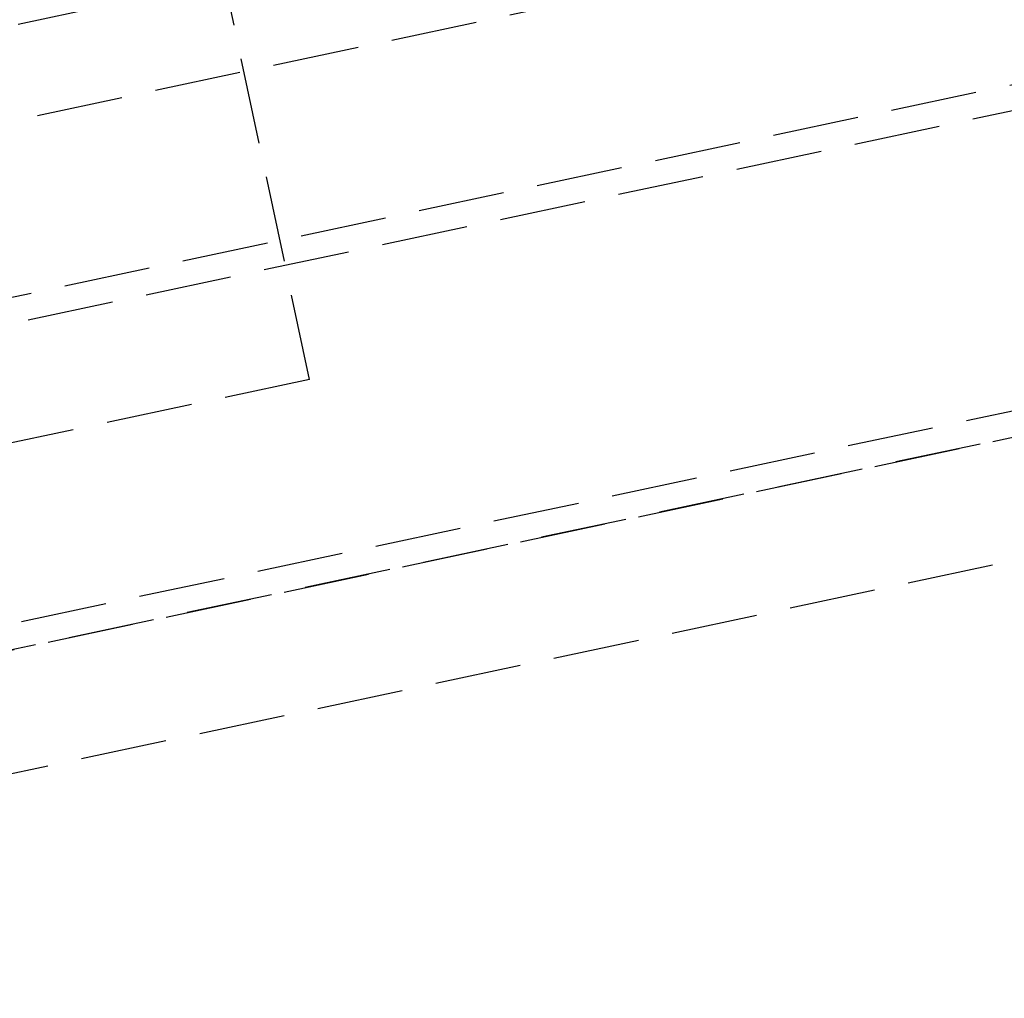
# Model space of a CAD drawing. Header units: millimetres. Extents: x -50096 to 615650, y 194565 to 243945.
# Tile 152 of 256: x 240143 to 240200, y 221272 to 221329. Entities that reach past the tile are written whole.
import ezdxf

# ---------------------------------------------------------------- set-up
doc = ezdxf.new("R2010")
doc.units = ezdxf.units.MM
doc.linetypes.add('ГТО-1 Пунктир', pattern=[7, 5, -2])
doc.layers.add('ГТО-2_Размеры_035', color=2, linetype='Continuous', lineweight=35)
doc.layers.add('ОГОС_Пунктир_025', color=151, linetype='ГТО-1 Пунктир', lineweight=25)

# ---------------------------------------------------------------- blocks, each defined once
blk = doc.blocks.new('ОГСО_Затвор_План')
at = {"layer": 'ОГОС_Пунктир_025'}
for p, q in [((-877.928, -175.75), (-877.928, -128.25)), ((-904.17, -152.101), (-784.671, -152.101)), ((-904.17, -157.499), (-784.671, -157.499)), ((-1072.67, -167.499), (-735.671, -167.499)), ((-1072.67, -167.499), (-735.671, -167.499)), ((-734.171, -168.999), (-1074.17, -168.999)), ((-734.171, -168.999), (-1074.17, -168.999)), ((-904.17, -185.999), (-734.171, -185.999)), ((-904.17, -185.999), (-734.171, -185.999)), ((-1014.92, -187.5), (-793.42, -187.5)), ((-735.671, -187.499), (-904.17, -187.499)), ((-735.671, -187.499), (-904.17, -187.499)), ((-1007.42, -194.5), (-800.92, -194.5))]:
    blk.add_line(p, q, dxfattribs=at)
blk.add_lwpolyline([(-877.928, -175.75), (-1127.151, -175.809, -0.414283), (-1137.153, -165.809), (-1137.153, -138.25, -0.414214), (-1127.153, -128.25), (-877.928, -128.25)], format="xyb", dxfattribs=at)
blk = doc.blocks.new('A$C1AA538EC')
at = {"layer": 'ГТО-2_Размеры_035', "rotation": 11.99999999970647}
blk.add_blockref('ОГСО_Затвор_План', (6013.364, -11100.071), dxfattribs=at)

msp = doc.modelspace()

# ---------------------------------------------------------------- block references
at = {"layer": 'ГТО-2_Размеры_035'}
msp.add_blockref('A$C1AA538EC', (234968.45, 232762.782), dxfattribs=at)

doc.saveas('drawing.dxf')
